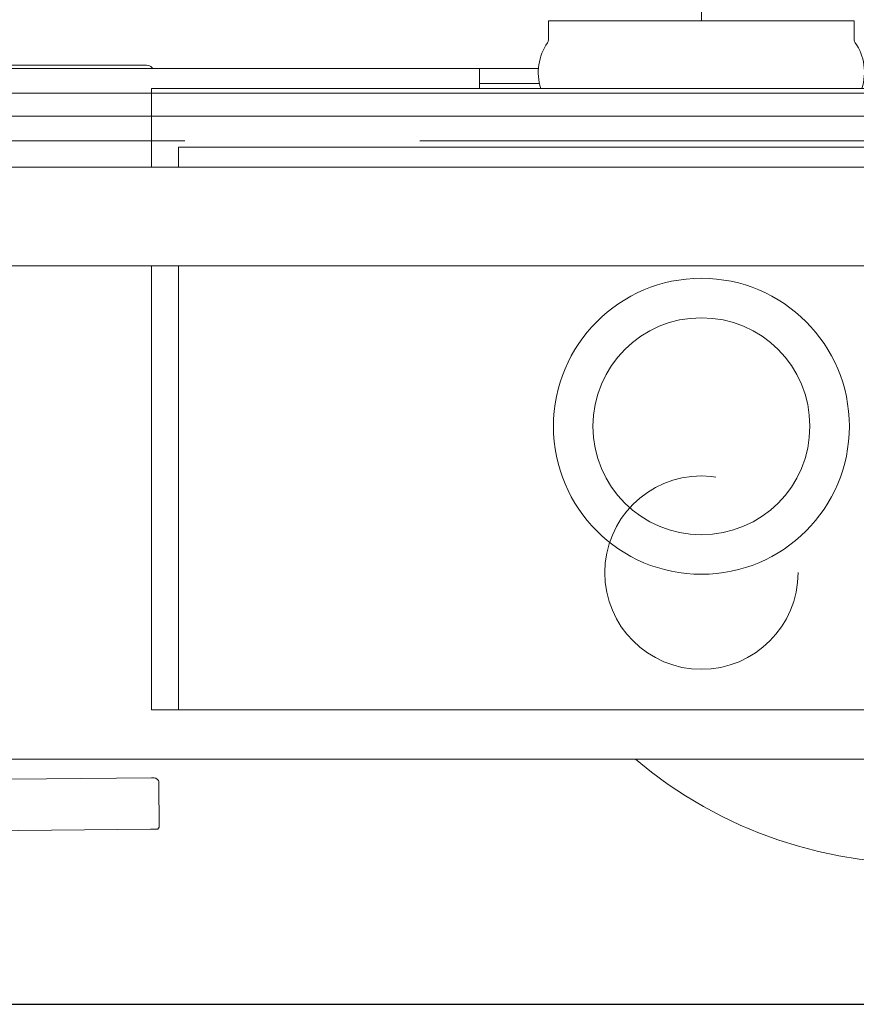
# Model space of a CAD drawing. Header units: metres. Extents: x 7408630 to 15602436, y 5561464 to 13303678.
# Tile 198 of 256: x 7413826 to 7413843, y 5566222 to 5566241. Entities that reach past the tile are written whole.
import ezdxf
from ezdxf.enums import TextEntityAlignment as Align

# ---------------------------------------------------------------- set-up
doc = ezdxf.new("R2010")
doc.units = ezdxf.units.M
doc.header["$MEASUREMENT"] = 0
doc.linetypes.add('CARKOVANA', pattern=[7.5, 5, -2.5])
doc.linetypes.add('HIDDEN2', pattern=[4.7625, 3.175, -1.5875])
for name, color, linetype, lineweight in [('!! 0_ Istn-sciany', 3, 'Continuous', 30), ('!! 0_Opis_pom', 9, 'Continuous', 13), ('!! 1_OPIS POM NOWE', 140, 'Continuous', 5), ('!! 2 ZABUDOWA GK-MDF', 54, 'Continuous', 13), ('!! 2_wypos-sanitarne', 240, 'Continuous', 9), ('Granica', 112, 'Continuous', 80)]:
    doc.layers.add(name, color=color, linetype=linetype, lineweight=lineweight)
doc.layers.add('!! 1_Wyburzenia', color=252, linetype='CARKOVANA', lineweight=13, true_color=0x696969)
doc.layers.add('!! 2_WYBURZENIA DO REMONTU', color=7, linetype='Continuous', lineweight=0, true_color=0x4d4d4d, plot=False)
doc.layers.add('!!_@ wypos sanit nd', color=7, linetype='Continuous', lineweight=0, plot=False)
doc.layers.add('Powierzchnia', color=140, linetype='Continuous', lineweight=5, plot=False)
doc.styles.add('ARIAL', font='tahoma.ttf')

# ---------------------------------------------------------------- blocks, each defined once
blk = doc.blocks.new('99400_TOP')
for points in [[(-0.18941, 0.17081), (-0.04454, 0.17081), (-0.04035, 0.17071), (-0.03616, 0.17042), (-0.032, 0.16993), (-0.02786, 0.16925), (-0.02376, 0.16837), (-0.0197, 0.16731), (-0.0157, 0.16606), (-0.01176, 0.16462), (-0.00789, 0.163), (-0.0041, 0.1612), (-0.0004, 0.15923), (0.0032, 0.15708), (0.00671, 0.15478), (0.0101, 0.1523), (0.01337, 0.14968)], [(0.16129, 0.15393), (0.1115, 0.15346), (0.11134, 0.15345), (0.11119, 0.15345), (0.11107, 0.15345), (0.11094, 0.15346), (0.11078, 0.15348), (0.11062, 0.15353), (0.11047, 0.15361), (0.11033, 0.15371), (0.11022, 0.15383), (0.11012, 0.15397), (0.11005, 0.15412), (0.11001, 0.15428), (0.11, 0.15445), (0.10995, 0.16345), (0.11023, 0.16384)], [(0.19864, 0.1647), (0.11173, 0.16387)], [(0.16493, 0.14968), (-0.16477, 0.14968)], [(-0.11847, 0.04968), (-0.11847, 0.13968), (0.11153, 0.13968), (0.11153, 0.04968)], [(0.10602, 0.13968), (0.10602, 0.04968)], [(-0.16, 0.04668), (-0.16, 0.04968), (0.16, 0.04968), (0.16, 0.04668)], [(0.16, 0.02668), (0.157, 0.02968), (0.16, 0.02968), (-0.16, 0.02968), (-0.157, 0.02968), (-0.16, 0.02668)], [(0.10602, 0.02968), (0.10602, 0.0256), (-0.11847, 0.0256)], [(0.11153, 0.02968), (0.11153, 0.01468), (0.15, 0.01468)], [(0.03283, 0.01268), (0.045, 0.01268)], [(0.16, 0.01268), (0.16, 0.00968), (0.03305, 0.00968)], [(0.045, 0.01368), (0.045, 0.00968)]]:
    blk.add_lwpolyline(points)
blk.add_lwpolyline([(-0.11847, 0.01368), (0.11153, 0.01368), (0.11153, 0.01468), (-0.11847, 0.01468)], close=True)
for points in [[(-0.04, 0.01368), (-0.03255, 0.01368, 0.236962), (-0.03118, 0.00443, -0.154353), (-0.031, 0.00386), (-0.031, 0), (0.031, 0), (0.031, 0.00386, -0.154353), (0.03118, 0.00443, 0.236962), (0.03256, 0.01368), (0.04, 0.01368)], [(0.11124, 0.00968), (0.11142, 0.00944), (0.11165, 0.00925), (0.11192, 0.0091), (0.1122, 0.00901), (0.1125, 0.00898), (0.1623, 0.00898, 0.326231), (0.16325, 0.00968)]]:
    blk.add_lwpolyline(points, format="xyb")
for radius in [0.03, 0.022]:
    blk.add_circle((0, 0.08218), radius)
for centre, major_axis, start_param, end_param in [((0.11173, 0.16385), (0.0015, 0.00001), 1.564549, 3.135353), ((0.11145, 0.16346), (-0.0015, -0.00001), 6.276938, 6.283143)]:
    blk.add_ellipse(centre, major_axis=major_axis, ratio=0.008666, start_param=start_param, end_param=end_param)
blk = doc.blocks.new('A$Cff2eaf8b')
blk.add_blockref('99400_TOP', (0, -0.08218))
blk = doc.blocks.new('A$C6ce7c513')
at = {"layer": 'DEFPOINTS', "lineweight": 0}
blk.add_lwpolyline([(0, 0), (0, -0.00246)], dxfattribs=at)
blk = doc.blocks.new('A$C9c944097')
at = {"layer": '!! 0_ Istn-sciany'}
blk.add_lwpolyline([(3093.5, -1035.47213), (3177.5, -1035.47213)], dxfattribs=at)
at = {"layer": '!! 1_Wyburzenia', "linetype": 'HIDDEN2', "ltscale": 3}
for p, q in [((3117.5, -1017.97213), (3157.5, -1017.97213)), ((3157.5, -1035.47213), (3117.5, -1035.47213))]:
    blk.add_line(p, q, dxfattribs=at)
at = {"layer": '!! 2 ZABUDOWA GK-MDF'}
blk.add_lwpolyline([(3093.5, -1017.47213), (3177.5, -1017.47213)], dxfattribs=at)
at = {"layer": '!! 2_WYBURZENIA DO REMONTU', "linetype": 'HIDDEN2', "ltscale": 3}
blk.add_circle((3137.5, -1026.72213), 1.95945, dxfattribs=at)
at = {"layer": 'Powierzchnia'}
blk.add_lwpolyline([(3177.5, -873.47213), (3067.5, -873.47213), (3067.5, -1035.47213), (3177.5, -1035.47213)], close=True, dxfattribs=at)
at = {"layer": '!! 2_wypos-sanitarne', "xscale": 100, "yscale": 100, "zscale": 100, "rotation": 180}
blk.add_blockref('A$C6ce7c513', (3137.49983, -1015.53809), dxfattribs=at)
at = {"layer": '!!_@ wypos sanit nd', "xscale": 100, "yscale": 100, "zscale": 100, "rotation": 180}
blk.add_blockref('A$Cff2eaf8b', (3137.49983, -1023.75609), dxfattribs=at)
at = {"layer": '!! 0_Opis_pom', "ltscale": 0.7, "style": 'ARIAL'}
for tag, p in [('B2,14', (2497.12282, -23.97252)), ('B2,12', (1965.56932, -35.77631)), ('B2,11', (1692.08817, -60.77765)), ('B2,16', (3818.15438, -63.71828)), ('B2,19.1', (5324.74708, -87.92078)), ('B2,17', (4129.82322, -93.25972)), ('B2,15', (3189.46558, -109.69496)), ('B2,10', (1351.71035, -111.25665)), ('B2,13', (2272.99389, -121.89624)), ('A2,5', (1075.52681, -127.78965)), ('B2,18', (4545.51277, -234.12017)), ('B2,19', (5775.76711, -239.42159)), ('A2,4', (318.83322, -329.3265)), ('A2.1', (994.53557, -353.44633)), ('B2.7', (3171.3557, -458.01164)), ('B2.2', (3599.26223, -690.3637)), ('A2.2', (994.53557, -692.67095)), ('B2,21', (4593.23787, -912.69388)), ('B2,9', (1798.58924, -939.09545)), ('A2.3', (455.44717, -940.66614)), ('B2,4', (3116.67143, -940.65712)), ('B2,3', (3297.35823, -941.16418)), ('B2,8', (2517.28573, -960.07338)), ('B2,20', (5834.09772, -965.70749)), ('B2.1', (3927.81794, -970.24709)), ('B2,5', (3309.56672, -1129.12418)), ('B2,6', (3122.36837, -1171.43557)), ('C2,2', (3435.86614, -1487.77973)), ('C2,1', (3957.73656, -2408.10352)), ('C2,3', (3457.72791, -2555.15039)), ('D1,1', (2554.19917, -3205.91504)), ('C2,4', (3866.78124, -3285.77383)), ('D1,4', (1780.27581, -3366.18103)), ('D1,6', (1380.86316, -3373.10994)), ('D1,3', (2098.36626, -3546.18257)), ('C2,5', (3178.15957, -3610.67242)), ('D1,5', (1914.6928, -3621.18339)), ('D1,2', (2201.15492, -3794.18451)), ('D1,7', (477.95048, -4408.76849)), ('D1,8', (338.43039, -4834.32895))]:
    blk.add_attdef(tag, text='', height=11.968, dxfattribs=at).set_placement(p, align=Align.MIDDLE_CENTER)
at = {"layer": '!! 1_OPIS POM NOWE', "style": 'ARIAL'}
for tag, p in [('C2.5B', (3593.7377, -3168.5911)), ('C2,5C', (3526.78796, -3281.02046)), ('C2.4', (3997.15534, -3347.99835)), ('E2,2', (2945.33506, -3413.31629)), ('C2,5A', (3566.4961, -3615.37865)), ('E2.9', (3984.52714, -3783.77287)), ('E2.7', (4645.53364, -3784.14655)), ('D1,2', (2903.25587, -3794.18451)), ('E2.2', (3405.83089, -4049.74196)), ('E2.8', (4380.36687, -4058.97571)), ('E2.6', (5154.87983, -4066.29138)), ('E2.1', (4427.07303, -4318.94156)), ('E2,3', (3401.59976, -4465.83792)), ('E2.4', (3758.95342, -4705.0924)), ('E2.5', (5238.11734, -4786.79525))]:
    blk.add_attdef(tag, text='', height=11.968, dxfattribs=at).set_placement(p, align=Align.MIDDLE_CENTER)

msp = doc.modelspace()

# ---------------------------------------------------------------- block references
at = {"layer": 'Granica'}
msp.add_blockref('A$C9c944097', (7410702.59401, 5567256.9858), dxfattribs=at)

doc.saveas('drawing.dxf')
